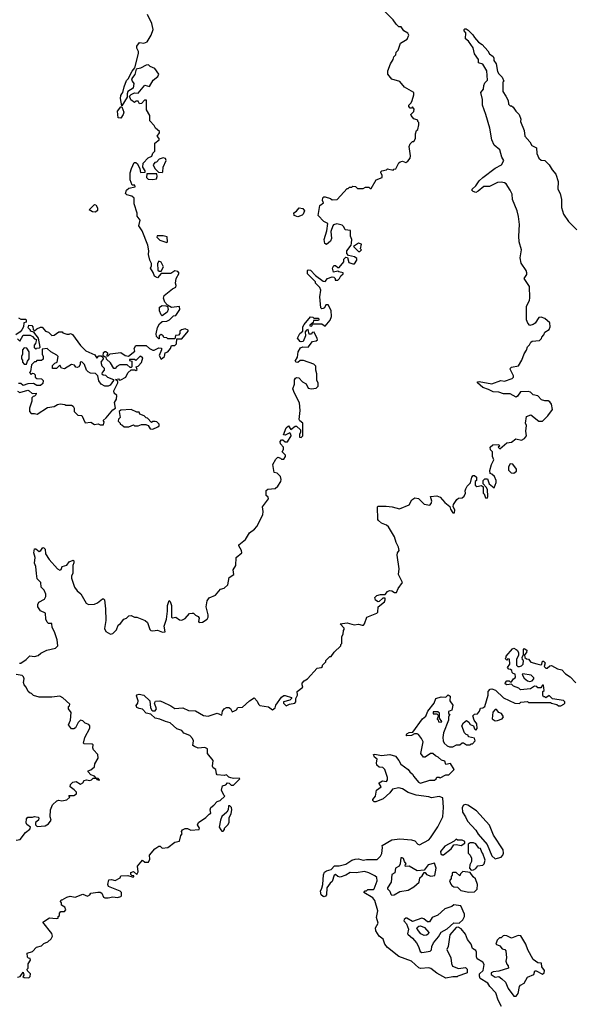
# Model space of a CAD drawing. Extents: x 2380107 to 2585170, y 384273 to 546161.
# Tile 70 of 256: x 2416245 to 2421038, y 469250 to 477831. Entities that reach past the tile are written whole.
import ezdxf

# ---------------------------------------------------------------- set-up
doc = ezdxf.new("R2010")
doc.units = 0

msp = doc.modelspace()

# ---------------------------------------------------------------- linework, layer by layer
at = {"layer": '0CON05XD'}
for points in [[(2419678.3, 477051.7), (2419665, 477070), (2419655, 477060), (2419645, 477060), (2419632.5, 477075), (2419632.5, 477085), (2419653.6, 477106.4), (2419662.3, 477127.7), (2419675.8, 477175), (2419675, 477196.7), (2419593.9, 477243.9), (2419552.7, 477292.7), (2419483.9, 477313.9), (2419450, 477355), (2419450, 477385), (2419473, 477447), (2419497, 477483), (2419503, 477507), (2419520, 477525), (2419523, 477547), (2419540, 477565), (2419560, 477625), (2419617.7, 477662.3), (2419631.2, 477695), (2419623.9, 477713.9), (2419587.5, 477735), (2419565, 477770), (2419545, 477770), (2419520.7, 477790.7), (2419495, 477830), (2419405, 477920)], [(2416225, 474592.5), (2416245, 474582.5), (2416315, 474601.2), (2416327.3, 474597.3), (2416353, 474573), (2416387.5, 474575), (2416385, 474560), (2416375, 474550), (2416361.7, 474548.3), (2416350, 474535), (2416350, 474505), (2416330, 474445), (2416330, 474415), (2416345, 474400), (2416375, 474400), (2416397, 474393), (2416488.3, 474451.7), (2416545, 474460), (2416575, 474477.5), (2416598.3, 474481.7), (2416637, 474477), (2416645, 474470), (2416695, 474470), (2416711.7, 474461.7), (2416720, 474445), (2416720, 474415), (2416750, 474385), (2416785, 474380), (2416815, 474317.5), (2416865, 474322.5), (2416895, 474302.5), (2416927.5, 474307.5), (2416945, 474300), (2416975, 474300), (2416980, 474325), (2416971.7, 474338.3), (2416998.3, 474361.7), (2417055, 474430), (2417080, 474445), (2417070, 474495), (2417087.5, 474525), (2417090, 474555), (2417067.5, 474575), (2417063.3, 474595), (2417100, 474665), (2417098.3, 474678.3), (2417080, 474695), (2417105, 474700), (2417115, 474690), (2417125, 474692.5), (2417170, 474715), (2417186.4, 474753.6), (2417215, 474780), (2417245, 474780), (2417255, 474772.5), (2417268.3, 474781.7), (2417260, 474805), (2417275, 474810), (2417305, 474843.3), (2417316.7, 474885), (2417292.5, 474897.5), (2417255, 474860), (2417245, 474870), (2417201.7, 474868.3), (2417201.7, 474861.7), (2417220, 474855), (2417220, 474805), (2417215, 474800), (2417205, 474800), (2417181.7, 474821.7), (2417117, 474823), (2417090.7, 474809.3), (2417075, 474790), (2417065, 474790), (2417035, 474840), (2417001.7, 474871.7), (2416998.3, 474888.3), (2416981.7, 474891.7), (2416971.7, 474901.7), (2416975, 474930), (2416985, 474940), (2416995, 474940), (2417008.3, 474928.3), (2417010, 474915), (2417000, 474905), (2417005, 474900), (2417015, 474900), (2417032.5, 474917.5), (2417125, 474930), (2417163, 474903), (2417191.7, 474898.3), (2417248.3, 474941.7), (2417242.5, 474965), (2417255, 474990), (2417345, 474992.5), (2417373.8, 474965), (2417405, 474951.2), (2417415, 474950), (2417455, 474972.5), (2417478.3, 474968.3), (2417480, 474955), (2417457.5, 474905), (2417475, 474872.5), (2417506.7, 474895), (2417511.7, 474928.3), (2417535, 474937.5), (2417556.7, 474965), (2417565, 474990), (2417595, 474990), (2417610, 475005), (2417611.7, 475048.3), (2417655, 475050), (2417710, 475115), (2417710, 475125), (2417685, 475137.5), (2417653, 475127), (2417640, 475115), (2417640, 475095), (2417628.3, 475081.7), (2417601.7, 475078.3), (2417595, 475050), (2417535, 475050), (2417527, 475057), (2417500, 475060), (2417492.5, 475075), (2417475, 475086.7), (2417457.5, 475075), (2417460, 475050), (2417455, 475050), (2417435, 475070), (2417433, 475093), (2417443, 475147), (2417460.7, 475179.3), (2417485, 475200), (2417525, 475202.5), (2417550, 475215), (2417585, 475250), (2417605, 475252.5), (2417640, 475305), (2417635, 475330), (2417565, 475322.5), (2417531.7, 475341.7), (2417509.3, 475369.3), (2417496, 475405), (2417503.2, 475426.8), (2417575, 475486.2), (2417605, 475500), (2417607.5, 475515), (2417600, 475535), (2417607.5, 475575), (2417631.7, 475621.7), (2417620, 475635), (2417595, 475642.5), (2417561.7, 475618.3), (2417475, 475620), (2417445, 475580), (2417417, 475597), (2417407, 475627), (2417382.5, 475665), (2417392.5, 475685), (2417393.3, 475705), (2417376.7, 475735), (2417366.2, 475785), (2417369.2, 475815), (2417360, 475865), (2417311.7, 475991.7), (2417283.3, 476035), (2417292.5, 476085), (2417268.3, 476118.3), (2417267.5, 476145), (2417242.5, 476225), (2417242.5, 476275), (2417221.7, 476291.7), (2417177.5, 476305), (2417167, 476317), (2417173.9, 476346.1), (2417195, 476362.5), (2417250, 476375), (2417248.3, 476388.3), (2417225, 476390), (2417206.2, 476435), (2417207.5, 476495), (2417217.5, 476535), (2417240, 476585), (2417255, 476587.5), (2417270, 476575), (2417291.7, 476531.7), (2417295, 476500), (2417338.3, 476501.7), (2417337.5, 476515), (2417317.5, 476545), (2417318.3, 476581.7), (2417363.9, 476626.1), (2417395, 476640), (2417403, 476667), (2417420, 476685), (2417422.5, 476755), (2417460, 476785), (2417460, 476795), (2417442.5, 476815), (2417462.5, 476845), (2417462.5, 476855), (2417427.5, 476885), (2417415, 476910), (2417378.3, 476948.3), (2417376.4, 476996.4), (2417350, 477045), (2417348.3, 477128.3), (2417331.7, 477128.3), (2417305, 477100), (2417288.3, 477098.3), (2417275, 477120), (2417255, 477120), (2417245, 477110), (2417213.6, 477133.6), (2417200, 477165), (2417215, 477180), (2417245, 477192.5), (2417275, 477190), (2417335, 477260), (2417375, 477250), (2417407, 477303), (2417447.5, 477335), (2417456.7, 477355), (2417420, 477405), (2417381.7, 477421.7), (2417365, 477437.5), (2417345, 477433.3), (2417295, 477407.5), (2417260, 477400), (2417245.9, 477354.1), (2417217.5, 477315), (2417222.5, 477295), (2417237.5, 477275), (2417232.5, 477235), (2417187.5, 477205), (2417180, 477185), (2417180, 477155), (2417135, 477080), (2417122, 477145), (2417125, 477170), (2417134, 477186), (2417142.5, 477195), (2417153.3, 477245), (2417175, 477300), (2417190, 477315), (2417225, 477382.5), (2417247.5, 477412.5), (2417280, 477535), (2417280, 477555), (2417263.6, 477583.6), (2417265, 477600), (2417288.3, 477631.7), (2417325, 477627.5), (2417353, 477637), (2417390, 477695), (2417407.5, 477745), (2417396.4, 477796.4), (2417357.5, 477875)], [(2417893.9, 470906.1), (2417907.5, 470915), (2417903.3, 470945), (2417907.5, 470965), (2417935.9, 470984.1), (2417965, 471017.5), (2417990, 471025), (2418030, 471065), (2418021.7, 471071.7), (2418002.5, 471115), (2418010, 471155), (2418038.3, 471161.7), (2418055, 471180), (2418068.3, 471178.3), (2418085, 471160), (2418105, 471160), (2418160, 471215), (2418155, 471220), (2418105, 471217.5), (2418082.5, 471222.5), (2418065, 471230), (2418045, 471250), (2418025, 471242.5), (2417965, 471250), (2417958.3, 471258.3), (2417952.5, 471295), (2417930, 471310), (2417923.3, 471325), (2417930, 471375), (2417880, 471435), (2417880, 471475), (2417875, 471480), (2417855, 471487.5), (2417797, 471483), (2417766.4, 471496.4), (2417752.5, 471505), (2417757.5, 471545), (2417750, 471565), (2417725, 471593.3), (2417673.9, 471613.9), (2417655, 471637.5), (2417611.7, 471651.7), (2417555, 471703.8), (2417515, 471713.8), (2417465, 471736.2), (2417425, 471744), (2417385, 471777.5), (2417345, 471787.5), (2417312.5, 471822.5), (2417285, 471826.7), (2417265, 471837.5), (2417257.5, 471855), (2417272.5, 471875), (2417277.5, 471895), (2417260.7, 471939.3), (2417263.9, 471946.1), (2417285, 471953.3), (2417325, 471943.3), (2417377.5, 471895), (2417383.6, 471833.6), (2417393.6, 471813.6), (2417405, 471807.5), (2417425, 471807.5), (2417436.1, 471823.9), (2417417.5, 471875), (2417427.5, 471892.5), (2417463.6, 471893.6), (2417487, 471887), (2417559.7, 471849.7), (2417595, 471829.2), (2417665, 471833.8), (2417715, 471811.2), (2417776.1, 471806.1), (2417845, 471766.7), (2417885, 471761.2), (2417965, 471786.7), (2418005, 471770), (2418008.8, 471805), (2418025.5, 471824.5), (2418045, 471835.7), (2418065.7, 471835.7), (2418078.8, 471828.8), (2418095, 471800), (2418115, 471807.5), (2418132.5, 471817.5), (2418143, 471837), (2418185, 471840), (2418245, 471893.3), (2418285, 471920), (2418313, 471893), (2418322.5, 471865), (2418335, 471853.3), (2418411.7, 471841.7), (2418445, 471817.5), (2418467.5, 471835), (2418473.9, 471856.1), (2418525, 471927.5), (2418545, 471940), (2418555, 471942.5), (2418610, 471925), (2418610, 471915), (2418595, 471900), (2418540, 471885), (2418540, 471875), (2418565, 471850), (2418593, 471867), (2418640, 471875), (2418647.5, 471885), (2418647.5, 471915), (2418662.5, 471945), (2418660, 471975), (2418710, 472015), (2418702.5, 472035), (2418705, 472050), (2418720.7, 472069.3), (2418750, 472085), (2418835, 472180), (2418870, 472185), (2418880, 472195), (2418880, 472205), (2418910, 472235), (2418910, 472245), (2418945, 472280), (2418955, 472280), (2418981.7, 472318.3), (2419040, 472375), (2419040, 472385), (2419050, 472395), (2419050, 472455), (2419060, 472475), (2419063, 472507), (2419070, 472515), (2419068.3, 472528.3), (2419033.3, 472566.7), (2419095, 472574), (2419155, 472557.5), (2419195, 472563.3), (2419225, 472553.3), (2419237.5, 472555), (2419246.7, 472565), (2419267, 472623), (2419355, 472660), (2419361.7, 472668.3), (2419366.4, 472713.6), (2419421.7, 472758.3), (2419427.5, 472775), (2419425, 472790), (2419405, 472790), (2419375, 472760), (2419365, 472757.5), (2419341.7, 472771.7), (2419337.5, 472795), (2419355, 472812.5), (2419385, 472822.5), (2419425, 472820), (2419445, 472847.5), (2419463.6, 472856.4), (2419485, 472852.5), (2419508.3, 472838.3), (2419525, 472840), (2419540, 472875), (2419577.5, 472925), (2419542.5, 472995), (2419547.5, 473045), (2419530, 473165), (2419532.5, 473185), (2419547.5, 473205), (2419542.5, 473235), (2419522.5, 473275), (2419507.5, 473325), (2419455, 473410), (2419437, 473427), (2419393.9, 473443.9), (2419367.5, 473465), (2419362.5, 473475), (2419360, 473585), (2419365, 473590), (2419435, 473592.5), (2419486.1, 473586.1), (2419551.7, 473568.3), (2419635, 473602.5), (2419657.5, 473645), (2419685, 473662.5), (2419715, 473657.5), (2419765, 473610), (2419815, 473600), (2419827, 473613), (2419832.5, 473635), (2419820, 473675), (2419875, 473680), (2419905, 473670), (2419945, 473622.5), (2419988.3, 473588.3), (2419993.9, 473563.9), (2420015, 473532.5), (2420028.3, 473531.7), (2420032.5, 473555), (2420018.3, 473588.3), (2420020, 473605), (2420050.7, 473649.3), (2420065, 473660), (2420097, 473663), (2420113, 473677), (2420126.4, 473703.6), (2420123.3, 473725), (2420128.3, 473741.7), (2420140, 473765), (2420170, 473795), (2420180, 473845), (2420193, 473857), (2420205, 473857.5), (2420220, 473845), (2420220, 473815), (2420210, 473805), (2420210, 473775), (2420225, 473762.5), (2420265, 473770), (2420278.3, 473758.3), (2420280, 473705), (2420288.3, 473698.3), (2420300, 473665), (2420315, 473660), (2420320, 473675), (2420317.5, 473735), (2420306.4, 473756.4), (2420280, 473785), (2420280, 473815), (2420295, 473830), (2420318.3, 473828.3), (2420332.5, 473785), (2420375, 473750), (2420393, 473797), (2420393.3, 473815), (2420378.3, 473848.3), (2420355, 473870), (2420340, 473875), (2420338.3, 473901.7), (2420352.5, 473955), (2420372.5, 473995), (2420360, 474025), (2420360, 474065), (2420343, 474083), (2420340, 474105), (2420363, 474127), (2420415, 474130), (2420420, 474115), (2420410, 474105), (2420425, 474090), (2420485, 474142.5), (2420525, 474150), (2420563, 474177), (2420613, 474167), (2420639.3, 474180.7), (2420657.5, 474205), (2420650, 474245), (2420657.5, 474295), (2420647.5, 474315), (2420657, 474373), (2420695, 474387.5), (2420765, 474332.5), (2420795, 474332.5), (2420843, 474377), (2420882.5, 474435), (2420875, 474480), (2420859.3, 474499.3), (2420845, 474510), (2420815, 474510), (2420788.3, 474518.3), (2420755, 474552.5), (2420715, 474560), (2420690, 474585), (2420671.7, 474591.7), (2420605, 474586.7), (2420579.3, 474550.7), (2420565, 474542.5), (2420515, 474570), (2420455, 474570), (2420415, 474585.8), (2420365, 474588.6), (2420325, 474609.2), (2420275, 474624), (2420230, 474665), (2420230, 474675), (2420243.6, 474676.4), (2420355, 474656.2), (2420433.6, 474686.4), (2420465, 474681.2), (2420532.5, 474705), (2420542.5, 474715), (2420543.6, 474726.4), (2420514.1, 474784.1), (2420516.7, 474795), (2420526.2, 474803.8), (2420587.5, 474815), (2420616.2, 474865), (2420635, 474920), (2420655, 474950), (2420665, 474980), (2420683, 474997), (2420695, 475020), (2420705, 475030), (2420770, 475035), (2420788.3, 475051.7), (2420790, 475065), (2420807.5, 475085), (2420815, 475107.5), (2420855, 475130), (2420862.5, 475155), (2420858.3, 475188.3), (2420815, 475227.5), (2420785, 475237.5), (2420763.6, 475236.4), (2420732.5, 475185), (2420715, 475173.3), (2420685, 475166.7), (2420666.7, 475185), (2420657.5, 475215), (2420656, 475335), (2420683.3, 475385), (2420686.4, 475406.4), (2420682.5, 475505), (2420637.5, 475575), (2420659.5, 475610.5), (2420660, 475625), (2420654, 475645), (2420610.2, 475710.2), (2420600, 475755), (2420611.9, 475825), (2420593.7, 475893.7), (2420589.5, 475945), (2420595.6, 476045), (2420586.4, 476116.4), (2420574.3, 476165), (2420533.7, 476263.7), (2420530.3, 476310.3), (2420515.6, 476345), (2420480.3, 476400.3), (2420465, 476410), (2420435, 476415.8), (2420405, 476412), (2420335, 476378), (2420285, 476376.2), (2420236.7, 476335), (2420215, 476326), (2420192.3, 476332.3), (2420180, 476345), (2420182.5, 476355), (2420215, 476383.3), (2420244.4, 476425.6), (2420276.2, 476455), (2420385, 476535.8), (2420440, 476565), (2420460, 476605), (2420442.9, 476632.9), (2420425, 476696.7), (2420375, 476738), (2420353.6, 476785), (2420338.1, 476885), (2420302.9, 477005), (2420272, 477085), (2420274, 477135), (2420260, 477195), (2420282.5, 477225), (2420283.9, 477256.1), (2420295, 477280), (2420316.7, 477305), (2420311.2, 477385), (2420275, 477442.5), (2420240, 477455), (2420237.5, 477485), (2420205, 477532.5), (2420192, 477585), (2420150.8, 477645), (2420124.4, 477664.4), (2420127.5, 477715), (2420113.3, 477735), (2420113.3, 477745), (2420118.3, 477751.7), (2420131.7, 477751.7), (2420149.3, 477739.3), (2420189.3, 477699.3), (2420202.5, 477675), (2420237.5, 477635), (2420270, 477615), (2420319.3, 477559.3), (2420333.6, 477533.6), (2420365, 477510), (2420372.5, 477495), (2420372.5, 477475), (2420392.5, 477445), (2420405, 477380), (2420415, 477360), (2420445, 477330), (2420460, 477295), (2420450, 477285), (2420450, 477205), (2420477.5, 477165), (2420497, 477127), (2420500, 477095), (2420515, 477080), (2420525, 477080), (2420539.3, 477069.3), (2420563.6, 477033.6), (2420593.3, 477005), (2420606.2, 476965), (2420603.3, 476945), (2420636.4, 476866.4), (2420643.3, 476815), (2420686.1, 476766.1), (2420702.5, 476735), (2420742.5, 476715), (2420746.7, 476665), (2420762.5, 476625), (2420785, 476607.5), (2420815, 476603.3), (2420855, 476566.7), (2420881.2, 476521.2), (2420911.2, 476485), (2420930.7, 476420.7), (2420928.8, 476355), (2420949.2, 476315), (2420961.4, 476265), (2420960.8, 476195), (2420978, 476135), (2421020.7, 476070.7), (2421095, 476000)], [(2416244.1, 472224.1), (2416255, 472223.8), (2416302.5, 472255), (2416333, 472287), (2416375, 472281.2), (2416405, 472290), (2416429.3, 472310.7), (2416480, 472335), (2416557, 472353), (2416577.5, 472375), (2416570, 472425), (2416547.5, 472495), (2416526.7, 472535), (2416525, 472570), (2416495, 472570), (2416485, 472580), (2416472.5, 472605), (2416468.3, 472658.3), (2416425, 472680), (2416402, 472715), (2416402, 472735), (2416411.2, 472755), (2416460.7, 472779.3), (2416471.2, 472805), (2416471.2, 472825), (2416458.3, 472858.3), (2416432.5, 472885), (2416430, 472925), (2416398.3, 472958.3), (2416390, 473005), (2416386.4, 473066.4), (2416373.3, 473095), (2416380, 473145), (2416367.5, 473185), (2416375, 473220), (2416385, 473220), (2416415, 473197.5), (2416430, 473205), (2416445, 473230), (2416455, 473227.5), (2416466.2, 473215), (2416470, 473175), (2416501.2, 473125), (2416574.3, 473044.3), (2416595, 473033.3), (2416605, 473040), (2416615, 473066.7), (2416653.8, 473076.2), (2416675, 473106.7), (2416711.7, 473121.7), (2416717.5, 473115), (2416717, 473097), (2416707, 473073), (2416706.7, 473005), (2416696.7, 472985), (2416696.7, 472965), (2416722.5, 472885), (2416744.1, 472854.1), (2416777.5, 472827.5), (2416823.3, 472745), (2416845, 472733.3), (2416895, 472736.7), (2416922, 472748), (2416965, 472783.3), (2416975, 472783.3), (2416983.9, 472773.9), (2416992.5, 472695), (2416993.3, 472595), (2416983.3, 472525), (2416995, 472497.5), (2417035, 472476.7), (2417055, 472482.5), (2417086.1, 472513.9), (2417103.3, 472555), (2417121.7, 472568.3), (2417150, 472605), (2417173.6, 472616.4), (2417195, 472636.7), (2417215, 472637.5), (2417243, 472623), (2417265, 472622.5), (2417337.5, 472595), (2417355.9, 472575.9), (2417376.4, 472516.4), (2417385, 472507.5), (2417405, 472503.3), (2417445, 472511.2), (2417487, 472493), (2417510, 472495), (2417502.5, 472545), (2417522.5, 472605), (2417532, 472675), (2417530, 472725), (2417545, 472770), (2417555, 472760), (2417566.7, 472725), (2417567.5, 472625), (2417575, 472617.5), (2417605, 472622.5), (2417635, 472600), (2417655, 472597.5), (2417685, 472613.3), (2417724.2, 472655.8), (2417745, 472660), (2417758, 472658), (2417775, 472640), (2417799.3, 472629.3), (2417807.5, 472615), (2417800, 472585), (2417808.3, 472578.3), (2417835, 472578.8), (2417876.7, 472605), (2417886.1, 472623.9), (2417886.2, 472645), (2417866.7, 472715), (2417876.7, 472765), (2417895, 472792.5), (2417950, 472815), (2417991.7, 472868.3), (2418025, 472876.7), (2418056.7, 472905), (2418069.3, 472970.7), (2418107.5, 472995), (2418102.5, 473035), (2418127.5, 473075), (2418130, 473145), (2418177.5, 473185), (2418176.7, 473205), (2418152.5, 473245), (2418152.5, 473255), (2418209.3, 473300.7), (2418245, 473360), (2418289.3, 473390.7), (2418310, 473415), (2418360, 473515), (2418363.3, 473545), (2418357.5, 473585), (2418410, 473655), (2418408.3, 473668.3), (2418390, 473685), (2418391.7, 473728.3), (2418405, 473740), (2418470, 473745), (2418492.5, 473765), (2418516.7, 473805), (2418520, 473825), (2418515, 473850), (2418485, 473880), (2418460, 473885), (2418447.5, 473955), (2418475, 474000), (2418493, 474017), (2418515, 474010), (2418525, 474000), (2418545, 474000), (2418560, 474025), (2418560, 474035), (2418530, 474065), (2418542.5, 474085), (2418542.5, 474105), (2418513.9, 474133.9), (2418512.5, 474155), (2418525, 474170), (2418535, 474170), (2418555, 474152.5), (2418577, 474153), (2418607.5, 474205), (2418605, 474220), (2418595, 474230), (2418555, 474210), (2418542.5, 474212.5), (2418565, 474272.5), (2418585, 474290), (2418605, 474260), (2418641.7, 474288.3), (2418655, 474287.5), (2418690, 474255), (2418690, 474235), (2418680, 474215), (2418681.7, 474191.7), (2418695, 474190), (2418710, 474205), (2418710, 474315), (2418683.6, 474333.6), (2418677, 474347), (2418687.5, 474425), (2418681.7, 474491.7), (2418637.5, 474575), (2418623.3, 474615), (2418637.5, 474655), (2418638.3, 474691.7), (2418645, 474707.5), (2418655, 474712.5), (2418675, 474710), (2418707.5, 474675), (2418737.7, 474657.7), (2418755, 474620), (2418785, 474612.5), (2418825, 474620), (2418841.7, 474638.3), (2418842.5, 474665), (2418832.5, 474685), (2418832.5, 474745), (2418823, 474777), (2418821.7, 474811.7), (2418805, 474830), (2418715, 474860), (2418685, 474860), (2418665, 474843.3), (2418650, 474845), (2418643.3, 474855), (2418661.7, 474888.3), (2418667.5, 474935), (2418690, 474970), (2418709.3, 474980.7), (2418755, 474977.5), (2418793.9, 475026.1), (2418826.7, 475033.3), (2418838.3, 475041.7), (2418833, 475053), (2418808.3, 475108.3), (2418790, 475105), (2418785, 475090), (2418765, 475090), (2418755, 475130), (2418740, 475125), (2418728.3, 475111.7), (2418732.5, 475075), (2418713, 475027), (2418695, 475022.5), (2418685, 475027.5), (2418663.3, 475055), (2418683.6, 475096.4), (2418710, 475115), (2418710, 475155), (2418720, 475175), (2418775, 475240), (2418797, 475237), (2418805, 475230), (2418845, 475230), (2418850, 475215), (2418845, 475210), (2418801.7, 475208.3), (2418798.3, 475191.7), (2418771.7, 475168.3), (2418771.7, 475161.7), (2418785, 475160), (2418790, 475165), (2418790, 475180), (2418875, 475180), (2418905, 475160), (2418947, 475213), (2418960, 475245), (2418957, 475297), (2418930, 475345), (2418910, 475345), (2418899.3, 475320.7), (2418885, 475312.5), (2418875, 475310), (2418865, 475320), (2418856.2, 475415), (2418867.5, 475475), (2418858.3, 475498.3), (2418820, 475535), (2418820, 475545), (2418750, 475615), (2418750, 475645), (2418755, 475650), (2418775, 475647.5), (2418820.7, 475600.7), (2418885, 475552.5), (2418905, 475550), (2418923.9, 475576.1), (2418965, 475590), (2418978.3, 475588.3), (2418990, 475575), (2418991.7, 475561.7), (2419015, 475560), (2419030, 475575), (2419040.7, 475599.3), (2419060, 475615), (2419060, 475625), (2419023, 475633), (2419015, 475640), (2418975, 475630), (2418966.7, 475665), (2418980.7, 475689.3), (2418995, 475690), (2419015, 475670), (2419025, 475670), (2419065, 475720), (2419066.7, 475745), (2419085, 475760), (2419097.5, 475757.5), (2419110, 475715), (2419145, 475702.5), (2419158.3, 475701.7), (2419180, 475735), (2419178.3, 475748.3), (2419160, 475765), (2419105.7, 475775.7), (2419092.7, 475792.7), (2419093.3, 475815), (2419130, 475865), (2419133, 475883), (2419136, 475915), (2419123.8, 475945), (2419123.3, 475993.3), (2419079.3, 475999.3), (2419066.1, 476026.1), (2419050.7, 476040.7), (2419005, 476052.5), (2418976.7, 476043.3), (2418970, 476035), (2418953.3, 475985), (2418958, 475925), (2418950.5, 475899.5), (2418915, 475872.5), (2418901.7, 475881.7), (2418896.2, 475915), (2418918.3, 475991.7), (2418927.5, 476055), (2418891.7, 476071.7), (2418842.5, 476125), (2418858.3, 476211.7), (2418890, 476235), (2418880, 476255), (2418882.5, 476277.5), (2418893, 476287), (2418903, 476287), (2418951.7, 476271.7), (2418965, 476260), (2419007, 476263), (2419095, 476360), (2419105, 476360), (2419115, 476370), (2419135, 476370), (2419145, 476380), (2419168.3, 476378.3), (2419185, 476360), (2419235, 476360), (2419255, 476370), (2419285, 476370), (2419295, 476360), (2419305, 476360), (2419347.5, 476435), (2419400, 476455), (2419400, 476475), (2419387.5, 476495), (2419387.5, 476505), (2419397.5, 476515), (2419437, 476523), (2419445, 476530), (2419495, 476520), (2419501.7, 476528.3), (2419518.3, 476531.7), (2419545.8, 476584.2), (2419557.3, 476592.7), (2419577.7, 476597.7), (2419605, 476587.5), (2419623, 476597), (2419642.5, 476625), (2419646.2, 476645), (2419633.8, 476726.2), (2419645, 476750), (2419665, 476770), (2419675, 476770), (2419690, 476795), (2419690, 476835), (2419700, 476865), (2419710, 476875), (2419720, 476915), (2419720, 476935), (2419710, 476945), (2419710, 476955), (2419675, 476967.5), (2419652.5, 476995), (2419650, 477005), (2419675, 477030), (2419678.3, 477051.7)], [(2417125, 476972.5), (2417103.3, 476975), (2417097.5, 477035), (2417125, 477070), (2417135, 477070), (2417152.5, 477025), (2417146.1, 477003.9), (2417125, 476972.5)], [(2417485, 476500), (2417490, 476505), (2417493.6, 476546.4), (2417520, 476605), (2417515, 476620), (2417495, 476627.5), (2417460, 476615), (2417435, 476590), (2417420, 476585), (2417407.5, 476565), (2417422.5, 476535), (2417451.7, 476501.7), (2417485, 476500)], [(2417405, 476437.5), (2417435, 476442.5), (2417442.5, 476465), (2417438.3, 476488.3), (2417351.7, 476488.3), (2417350, 476455), (2417361.7, 476441.7), (2417405, 476437.5)], [(2416905, 476152.5), (2416880, 476155), (2416850, 476175), (2416895, 476220), (2416908.3, 476218.3), (2416921.7, 476191.7), (2416921.7, 476168.3), (2416905, 476152.5)], [(2418665, 476113.8), (2418634.2, 476124.2), (2418631.2, 476148.8), (2418655, 476162.5), (2418678.3, 476191.7), (2418710, 476185), (2418722.5, 476165), (2418712.5, 476135), (2418703.6, 476126.4), (2418665, 476113.8)], [(2417525, 475890), (2417530, 475895), (2417528.3, 475938.3), (2417495, 475947.5), (2417441.7, 475948.3), (2417440, 475935), (2417465, 475910), (2417525, 475890)], [(2419205, 475810), (2419220, 475825), (2419210, 475835), (2419220, 475875), (2419195, 475882.5), (2419150, 475855), (2419195, 475810), (2419205, 475810)], [(2417458.3, 475638.3), (2417475, 475640), (2417496.4, 475676.4), (2417476.4, 475716.4), (2417455, 475727.5), (2417443.3, 475705), (2417448.3, 475648.3), (2417458.3, 475638.3)], [(2417485, 475250), (2417475, 475260), (2417462.5, 475292.5), (2417463.1, 475325), (2417485, 475340), (2417517.5, 475337.5), (2417530, 475330), (2417537.5, 475305), (2417527.5, 475282.5), (2417485, 475250)], [(2416235, 475232.5), (2416255, 475220), (2416295, 475220), (2416300, 475215), (2416300, 475195), (2416281.7, 475188.3), (2416277, 475153), (2416262.5, 475127.5), (2416250, 475110), (2416210, 475085)], [(2416225, 475050), (2416245, 475030), (2416275, 475080), (2416335, 475080), (2416355, 475070), (2416375, 475050), (2416390, 475045), (2416381.7, 475008.3), (2416370, 474995), (2416370, 474975), (2416385, 474960), (2416392.5, 474967.5), (2416418.3, 474971.7), (2416421.7, 474978.3), (2416407.5, 475055), (2416368.3, 475108.3), (2416340, 475115), (2416340, 475125), (2416320, 475145), (2416325, 475170), (2416350, 475165), (2416360, 475155), (2416361.7, 475131.7), (2416375, 475120), (2416393, 475137), (2416425, 475152.5), (2416441.7, 475151.7), (2416470, 475115), (2416495, 475107.5), (2416525, 475077.5), (2416545, 475080), (2416585, 475110), (2416615, 475110), (2416621.7, 475101.7), (2416655, 475090), (2416675, 475090), (2416687, 475097), (2416705, 475087.5), (2416775, 474990), (2416820, 474945), (2416898.8, 474908.8), (2416915, 474880), (2416935, 474900), (2416955, 474900), (2416968.3, 474888.3), (2416970, 474875), (2416950, 474845), (2416960, 474815), (2416980, 474795), (2416980, 474775), (2416963, 474757), (2416960, 474745), (2416970, 474735), (2416991.7, 474731.7), (2417010, 474715), (2417060, 474695), (2417060, 474685), (2417033, 474647), (2417015, 474637.5), (2416985, 474637.5), (2416953.6, 474653.6), (2416933.6, 474683.6), (2416926.4, 474726.4), (2416905, 474747.5), (2416861.7, 474751.7), (2416840.5, 474760.5), (2416826.4, 474776.4), (2416810, 474825), (2416785, 474850), (2416770, 474845), (2416770, 474825), (2416760, 474805), (2416745, 474800), (2416733.6, 474803.6), (2416720.7, 474820.7), (2416695, 474826.7), (2416635, 474786.7), (2416610, 474795), (2416595, 474820), (2416565, 474790), (2416531.7, 474791.7), (2416531.7, 474818.3), (2416551.7, 474838.3), (2416570, 474845), (2416580, 474895), (2416568.3, 474908.3), (2416517, 474937), (2416485, 474966.7), (2416441.7, 474958.3), (2416440, 474915), (2416450, 474895), (2416448.3, 474871.7), (2416435, 474860), (2416395, 474860), (2416385, 474850), (2416375, 474850), (2416348.3, 474821.7), (2416340, 474765), (2416330, 474755), (2416345, 474740), (2416355, 474750), (2416368.3, 474748.3), (2416380, 474735), (2416380, 474715), (2416393, 474703), (2416435, 474700), (2416450, 474685), (2416445, 474660), (2416425, 474642.5), (2416393, 474643), (2416365, 474660), (2416315, 474657.5), (2416275, 474643.3), (2416255, 474660), (2416235, 474660)], [(2416305, 474830), (2416312.5, 474855), (2416327.5, 474875), (2416327.5, 474935), (2416308.3, 474968.3), (2416285, 474970), (2416270, 474955), (2416270, 474915), (2416260, 474895), (2416260, 474875), (2416270, 474865), (2416270, 474845), (2416285, 474830), (2416305, 474830)], [(2417405, 474262.5), (2417448.3, 474281.7), (2417458.3, 474291.7), (2417460, 474305), (2417440, 474325), (2417425, 474330), (2417405, 474330), (2417391.7, 474321.7), (2417358.3, 474358.3), (2417345, 474360), (2417327, 474377), (2417291.7, 474391.7), (2417285, 474410), (2417265, 474410), (2417215, 474432.5), (2417125, 474427.5), (2417110, 474415), (2417120, 474365), (2417105, 474350), (2417103, 474333), (2417120, 474315), (2417120, 474305), (2417135, 474300), (2417153, 474283), (2417195, 474282.5), (2417235, 474300), (2417245, 474292.5), (2417275, 474290), (2417305, 474302.5), (2417343, 474303), (2417363, 474293), (2417380, 474265), (2417405, 474262.5)], [(2420545, 473880), (2420570, 473895), (2420570, 473915), (2420538.3, 473958.3), (2420515, 473960), (2420500, 473935), (2420500, 473905), (2420521.7, 473881.7), (2420545, 473880)], [(2420255, 471830), (2420275, 471832.5), (2420292.5, 471845), (2420322.5, 471945), (2420322.5, 471975), (2420340, 471995), (2420355, 472000), (2420386.4, 471986.4), (2420455, 471920), (2420555, 471873.3), (2420595, 471870), (2420608.3, 471881.7), (2420665, 471890), (2420675, 471880), (2420865, 471880), (2420873, 471873), (2420921.7, 471861.7), (2420935, 471850), (2420955, 471850), (2420980, 471865), (2420990, 471875), (2420990, 471885), (2420977, 471897), (2420883, 471913), (2420855, 471940), (2420825, 471920), (2420815, 471930), (2420805, 471930), (2420800, 471945), (2420800, 471975), (2420810, 471985), (2420805, 472030), (2420795, 472030), (2420781.7, 472008.3), (2420755, 472007.5), (2420745, 472020), (2420725, 472022.5), (2420691.7, 471998.3), (2420605, 471990), (2420590, 472005), (2420543, 472023), (2420525, 472040), (2420485, 472033.3), (2420471.7, 472041.7), (2420472.5, 472055), (2420485, 472067.5), (2420505, 472070), (2420515, 472060), (2420525, 472060), (2420543.6, 472086.4), (2420557.5, 472095), (2420560, 472105), (2420558.3, 472128.3), (2420541.7, 472131.7), (2420531.7, 472141.7), (2420528.3, 472158.3), (2420518.3, 472168.3), (2420501.7, 472171.7), (2420490, 472185), (2420510, 472215), (2420508.3, 472258.3), (2420495, 472260), (2420485, 472250), (2420470, 472265), (2420478.3, 472271.7), (2420480, 472285), (2420535, 472347.5), (2420545, 472352.5), (2420565, 472343.3), (2420576, 472336), (2420587.5, 472315), (2420587, 472293), (2420570, 472255), (2420570, 472205), (2420580, 472195), (2420595, 472192.5), (2420611.7, 472198.3), (2420627, 472213), (2420630, 472245), (2420623, 472253), (2420620, 472275), (2420630, 472295), (2420630, 472345), (2420635, 472350), (2420660, 472335), (2420657.5, 472315), (2420640, 472295), (2420641.7, 472271.7), (2420655, 472260), (2420675, 472257.5), (2420695, 472232.5), (2420746.7, 472216.7), (2420781.7, 472208.3), (2420790, 472215), (2420795, 472240), (2420805, 472240), (2420817.5, 472225), (2420810, 472195), (2420825, 472180), (2420835, 472180), (2420859.3, 472200.7), (2420875, 472203.3), (2420925, 472172.5), (2420963.6, 472163.6), (2420995, 472130), (2421037.5, 472105), (2421085, 472052.5)], [(2420685, 472063.3), (2420705, 472070), (2420720, 472085), (2420720, 472095), (2420697, 472117), (2420625, 472130), (2420620, 472125), (2420635, 472092.5), (2420665, 472067.5), (2420685, 472063.3)], [(2416215, 470680), (2416250, 470685), (2416295, 470747.5), (2416332.5, 470775), (2416337.5, 470795), (2416308.3, 470818.3), (2416301.7, 470831.7), (2416303.6, 470866.4), (2416315, 470880), (2416355, 470880), (2416375, 470886.7), (2416405, 470880), (2416410, 470875), (2416407.5, 470855), (2416382.5, 470835), (2416383, 470813), (2416398.3, 470798.3), (2416466, 470804), (2416495, 470822.5), (2416517.5, 470855), (2416510, 470885), (2416512.5, 470945), (2416531.7, 470988.3), (2416568.3, 471021.7), (2416585, 471027.5), (2416613, 471023), (2416655, 471032.5), (2416680, 471055), (2416671.7, 471068.3), (2416715, 471070), (2416740, 471085), (2416738.3, 471098.3), (2416719.3, 471119.3), (2416683.3, 471145), (2416687.5, 471165), (2416707.5, 471185), (2416735, 471192.5), (2416775, 471167.5), (2416795, 471180), (2416805, 471200), (2416825, 471207.5), (2416855, 471200), (2416870, 471205), (2416885, 471220), (2416910, 471220), (2416915, 471210), (2416930, 471210), (2416935, 471200), (2416940, 471205), (2416927, 471217), (2416910, 471220), (2416895, 471237.5), (2416865, 471250), (2416840, 471275), (2416840, 471285), (2416865, 471292.5), (2416895, 471320), (2416900, 471345), (2416927.5, 471395), (2416926.1, 471426.1), (2416888.3, 471468.3), (2416882.5, 471485), (2416885, 471510), (2416875, 471517.5), (2416805, 471520), (2416800, 471525), (2416812, 471575), (2416855.7, 471655), (2416855.9, 471675.9), (2416847.5, 471687.5), (2416815, 471700), (2416795, 471721.2), (2416775, 471726.2), (2416753.4, 471706.6), (2416729.3, 471660.7), (2416715, 471650), (2416695, 471650), (2416670, 471685), (2416687.5, 471727.5), (2416693, 471793), (2416670, 471825), (2416670, 471845), (2416678.3, 471851.7), (2416680, 471865), (2416620.3, 471920.3), (2416594.2, 471934.2), (2416525, 471926.2), (2416415, 471926.7), (2416365, 471940), (2416348.3, 471958.3), (2416335, 471960), (2416320, 471975), (2416302.5, 472015), (2416282.5, 472035), (2416277.5, 472055), (2416282.5, 472085), (2416277.5, 472105), (2416267.5, 472115), (2416215, 472123.3)], [(2420439.5, 469229.5), (2420408.8, 469285), (2420388.8, 469348.8), (2420337.5, 469405), (2420320, 469435), (2420253.8, 469475), (2420246.2, 469495), (2420247.5, 469515), (2420280, 469545), (2420287, 469597), (2420275, 469617.5), (2420226.7, 469645), (2420220, 469665), (2420222.5, 469705), (2420215, 469720), (2420187.5, 469735), (2420173.3, 469775), (2420143.3, 469815), (2420125, 469860), (2420086.4, 469906.4), (2420061.7, 469921.7), (2420045, 469920), (2419988.8, 469855), (2419973.3, 469755), (2419963.6, 469726.4), (2419997.5, 469655), (2420002.5, 469605), (2420013.6, 469583.6), (2420065, 469562.5), (2420125, 469570), (2420140, 469555), (2420140, 469525), (2420135, 469520), (2420060, 469495), (2420051.7, 469488.3), (2420015, 469490), (2419955, 469477.5), (2419875, 469522.5), (2419825, 469563.3), (2419805, 469568.8), (2419735, 469563.3), (2419718.3, 469568.3), (2419655.8, 469625.8), (2419546.4, 469666.4), (2419445.7, 469745.7), (2419423.8, 469775), (2419408, 469818), (2419374.3, 469844.3), (2419345, 469890), (2419342, 469915), (2419363.9, 469956.1), (2419350, 470005), (2419361.2, 470065), (2419336.7, 470155), (2419318.3, 470178.3), (2419240, 470225), (2419251.7, 470238.3), (2419265, 470240), (2419275, 470250), (2419325, 470250), (2419330, 470255), (2419356.7, 470325), (2419353.3, 470355), (2419335, 470370), (2419285, 470396.7), (2419245, 470406), (2419175, 470396.2), (2419120.7, 470399.3), (2419083.9, 470376.1), (2419035, 470357.5), (2419015, 470362.5), (2418995, 470380), (2418982.5, 470375), (2418965, 470320), (2418946.7, 470305), (2418917.5, 470265), (2418916.2, 470205), (2418906.4, 470193.6), (2418895, 470186.7), (2418885, 470188.8), (2418868, 470205), (2418864.3, 470235.7), (2418875, 470262.5), (2418884, 470295), (2418890.7, 470379.3), (2418899.3, 470400.7), (2418916.1, 470413.9), (2418956.1, 470423.9), (2418985, 470458), (2419026.4, 470456.4), (2419085, 470471.2), (2419135, 470506.2), (2419165, 470515.8), (2419195, 470517.1), (2419235, 470506.2), (2419265, 470512), (2419357.5, 470512.5), (2419385, 470540), (2419395.7, 470564.3), (2419403.3, 470615), (2419400, 470635), (2419485, 470684), (2419555, 470693.1), (2419655, 470683.3), (2419683.6, 470673.6), (2419710, 470645), (2419725, 470640), (2419805, 470683.3), (2419820.5, 470699.5), (2419883.6, 470796.4), (2419927.5, 470885), (2419933.3, 470965), (2419928.3, 471048.3), (2419895, 471060), (2419828.3, 471048.3), (2419805, 471057.5), (2419695, 471071.9), (2419625, 471095.8), (2419577.3, 471127.3), (2419545, 471136), (2419490, 471125), (2419465.9, 471094.1), (2419408.3, 471041.7), (2419345, 471013.3), (2419330, 471015), (2419320, 471025), (2419320, 471035), (2419342.5, 471065), (2419351.2, 471115), (2419390, 471145), (2419372.5, 471175), (2419375, 471180), (2419403.6, 471196.4), (2419437, 471193), (2419447.5, 471205), (2419446.4, 471226.4), (2419422.5, 471295), (2419405, 471312.5), (2419375, 471317.5), (2419353.9, 471333.9), (2419350, 471355), (2419356.7, 471385), (2419334, 471404), (2419323.3, 471426.7), (2419335, 471430), (2419395, 471419.2), (2419465.8, 471425.8), (2419515, 471412.5), (2419545.7, 471375.7), (2419563.3, 471343.3), (2419626.2, 471295), (2419640, 471275), (2419665, 471256.7), (2419675, 471233.8), (2419715, 471186.7), (2419735, 471178), (2419815, 471202.5), (2419855, 471202.5), (2419870, 471215), (2419875, 471230), (2419895, 471230), (2419905, 471223.3), (2419955, 471250), (2419981.7, 471248.3), (2420027.5, 471295), (2419995, 471347.5), (2419955, 471340), (2419945, 471370), (2419916.4, 471376.4), (2419887.5, 471405), (2419863.9, 471413.9), (2419840, 471435), (2419820, 471435), (2419775, 471402.5), (2419760, 471405), (2419737.5, 471435), (2419756.1, 471536.1), (2419742.5, 471565), (2419715, 471600), (2419705, 471607.5), (2419682.5, 471607.5), (2419655, 471592.5), (2419615, 471590), (2419610, 471595), (2419615, 471607.5), (2419635, 471617.5), (2419668.3, 471621.7), (2419752.1, 471737.9), (2419778.8, 471761.2), (2419796.7, 471805), (2419853.8, 471875), (2419866.7, 471915), (2419915, 471928.8), (2419955, 471927.5), (2419975, 471946.2), (2419992.5, 471935), (2419990, 471895), (2420016.4, 471856.4), (2420006.7, 471813.3), (2419978.3, 471801.7), (2419977.5, 471785), (2419990, 471775), (2419977.5, 471755), (2419977.5, 471725), (2419932.5, 471615), (2419926.7, 471575), (2419930, 471545), (2419940, 471525), (2419965, 471501.2), (2419985, 471493.8), (2420015, 471492.5), (2420048.3, 471511.7), (2420075, 471510), (2420095, 471530), (2420108.3, 471528.3), (2420135, 471510), (2420165, 471510), (2420175, 471520), (2420185, 471520), (2420210, 471545), (2420205, 471570), (2420151.7, 471581.7), (2420150, 471595), (2420131.7, 471601.7), (2420117, 471617), (2420093.9, 471676.1), (2420107, 471703), (2420135, 471722.5), (2420155, 471707.5), (2420167, 471687), (2420196, 471676), (2420205, 471650), (2420215, 471640), (2420226.2, 471653.8), (2420223.3, 471695), (2420202, 471725), (2420190, 471765), (2420202.3, 471777.7), (2420229.3, 471780.7), (2420247.5, 471805), (2420255, 471830)], [(2419915, 471710), (2419920, 471715), (2419900, 471745), (2419898.3, 471788.3), (2419885, 471800), (2419845, 471800), (2419845, 471782.5), (2419875, 471780), (2419888.3, 471768.3), (2419890, 471755), (2419881.7, 471748.3), (2419880, 471735), (2419888.3, 471728.3), (2419891.7, 471711.7), (2419915, 471710)], [(2420385, 471720), (2420405, 471722.5), (2420445, 471737.5), (2420457.5, 471755), (2420440, 471785), (2420415, 471792.5), (2420395, 471820), (2420385, 471820), (2420363, 471797), (2420358.3, 471738.3), (2420385, 471720)], [(2418015, 470760), (2418027, 470773), (2418027.5, 470785), (2418057.5, 470815), (2418067.5, 470835), (2418067.5, 470875), (2418087, 470913), (2418092.5, 470945), (2418087.5, 470965), (2418075, 470980), (2418061.7, 470978.3), (2418060, 470945), (2418046.7, 470923.3), (2418003.6, 470886.4), (2417992.5, 470855), (2417982.5, 470795), (2417995, 470770), (2418005, 470760), (2418015, 470760)], [(2420385, 470517.5), (2420405, 470523.3), (2420435, 470533.3), (2420450.7, 470549.3), (2420456.4, 470566.4), (2420453.3, 470595), (2420370, 470725), (2420335, 470812.5), (2420222.5, 470935), (2420145, 470986.2), (2420125, 470991.2), (2420107.5, 470985), (2420096.7, 470965), (2420100, 470925), (2420126.7, 470885), (2420143.3, 470845), (2420215, 470767.5), (2420235, 470732.5), (2420313, 470643), (2420353.6, 470543.6), (2420385, 470517.5)], [(2416225, 469487.5), (2416247.5, 469492.5), (2416275, 469530), (2416280, 469505), (2416271.7, 469491.7), (2416285, 469482.5), (2416325, 469480), (2416337, 469493), (2416337.5, 469515), (2416311.7, 469541.7), (2416310, 469555), (2416317.5, 469565), (2416318.3, 469601.7), (2416340, 469635), (2416335, 469650), (2416321.7, 469651.7), (2416311.7, 469661.7), (2416310, 469695), (2416355, 469710), (2416391.7, 469748.3), (2416435, 469760), (2416455, 469780), (2416490, 469795), (2416519.3, 469820.7), (2416530, 469845), (2416525.9, 469865.9), (2416447.5, 469965), (2416505, 470002.5), (2416561.7, 469998.3), (2416578.3, 470001.7), (2416580, 470015), (2416590, 470025), (2416590, 470045), (2416601.7, 470058.3), (2416635, 470060), (2416647, 470073), (2416636.4, 470096.4), (2416610, 470115), (2416610, 470135), (2416600, 470145), (2416605, 470160), (2416615, 470160), (2416655, 470182.5), (2416685, 470192.5), (2416726.4, 470183.6), (2416795, 470210), (2416835, 470192.5), (2416856.4, 470203.6), (2416865, 470217.5), (2416925, 470227.5), (2416945, 470227.5), (2416959.3, 470219.3), (2416973.3, 470185), (2416987, 470177), (2417015, 470176.7), (2417055, 470187.5), (2417095, 470180), (2417125, 470190), (2417130, 470195), (2417130, 470225), (2417120, 470235), (2417016.4, 470276.4), (2417012.5, 470295), (2417020, 470335), (2417045, 470337.5), (2417075, 470330), (2417118.3, 470351.7), (2417125, 470370), (2417185, 470372.5), (2417225, 470360), (2417238.3, 470361.7), (2417238.3, 470368.3), (2417221.7, 470371.7), (2417211.7, 470381.7), (2417211.7, 470398.3), (2417235, 470407.5), (2417265, 470380), (2417276.7, 470405), (2417270, 470455), (2417313, 470507), (2417335, 470490), (2417365, 470490), (2417377.5, 470515), (2417375, 470550), (2417420, 470605), (2417455, 470627.5), (2417467, 470627), (2417485, 470610), (2417535, 470616.7), (2417595, 470663.3), (2417635, 470672.5), (2417648.3, 470721.7), (2417660, 470735), (2417652.5, 470755), (2417660.7, 470769.3), (2417685, 470782.5), (2417705, 470782.5), (2417735, 470766.7), (2417807, 470773), (2417810, 470785), (2417792.5, 470815), (2417802.5, 470835), (2417865, 470877.5), (2417893.9, 470906.1)], [(2419923, 470553), (2419935, 470553.3), (2420000, 470605), (2420025, 470640), (2420045, 470642.5), (2420087, 470633), (2420120, 470655), (2420118.3, 470668.3), (2420095, 470680), (2420055, 470680), (2420045, 470690), (2420027, 470673), (2419945, 470627.5), (2419908.3, 470581.7), (2419911.7, 470561.7), (2419923, 470553)], [(2420175, 470420), (2420195, 470422.5), (2420216.4, 470433.6), (2420233, 470457), (2420275, 470462.5), (2420287.5, 470475), (2420296.7, 470505), (2420277.5, 470565), (2420267.5, 470575), (2420256.4, 470606.4), (2420240.7, 470610.7), (2420215, 470647.5), (2420195, 470657.5), (2420165, 470657.5), (2420150, 470645), (2420147.5, 470635), (2420148.3, 470568.3), (2420165, 470550), (2420177, 470523), (2420177.5, 470495), (2420162.5, 470465), (2420160, 470435), (2420175, 470420)], [(2419485, 470200), (2419505, 470202.5), (2419555, 470232.5), (2419626.4, 470243.6), (2419675, 470272.5), (2419723.3, 470315), (2419727.5, 470352.5), (2419749.3, 470370.7), (2419765, 470400), (2419775, 470400), (2419785, 470380), (2419825, 470366.7), (2419858.3, 470371.7), (2419868.8, 470435), (2419855, 470480), (2419800, 470465), (2419765, 470420), (2419705, 470412.5), (2419635, 470452.5), (2419601.7, 470451.7), (2419600, 470465), (2419610, 470475), (2419593, 470493), (2419585, 470520), (2419575, 470527.5), (2419563.6, 470526.4), (2419557.5, 470475), (2419547.5, 470455), (2419517.5, 470435), (2419510, 470395), (2419485, 470380), (2419477.5, 470315), (2419447.5, 470265), (2419447.5, 470255), (2419467.5, 470235), (2419475, 470210), (2419485, 470200)], [(2420155, 470227.5), (2420205, 470230), (2420226.4, 470253.6), (2420230, 470295), (2420213.6, 470343.6), (2420190.7, 470360.7), (2420165, 470400), (2420103, 470407), (2420081.7, 470388.3), (2420075, 470370), (2420045, 470400), (2420015, 470400), (2420010, 470395), (2420010, 470375), (2420000, 470365), (2420000, 470345), (2419987.5, 470325), (2419996.7, 470296.7), (2420007.5, 470285), (2420025, 470273.3), (2420055, 470270), (2420085, 470242.5), (2420155, 470227.5)], [(2419745, 469700), (2419765, 469703.3), (2419817, 469713), (2419830, 469725), (2419833.3, 469755), (2419846.7, 469785), (2419890.7, 469839.3), (2419915, 469880), (2419965, 469908.8), (2420025, 469960), (2420071.7, 469958.3), (2420102.5, 469985), (2420116.7, 470015), (2420116.7, 470035), (2420085, 470107.5), (2420025, 470117.5), (2420005, 470102.5), (2419945, 470082.5), (2419885, 470027.5), (2419835, 470007.5), (2419811.7, 469968.3), (2419795, 469970), (2419763.6, 469993.6), (2419745, 470000), (2419665, 469972.5), (2419615, 470000), (2419605, 470000), (2419590.7, 469989.3), (2419588.3, 469978.3), (2419610.7, 469950.7), (2419630, 469905), (2419621.2, 469865), (2419625, 469857.5), (2419665, 469827.5), (2419700, 469785), (2419717.5, 469755), (2419730.7, 469710.7), (2419745, 469700)], [(2419765, 469850), (2419737.5, 469865), (2419715, 469890), (2419703, 469913), (2419705, 469920), (2419718.3, 469931.7), (2419735, 469932.5), (2419769.3, 469919.3), (2419807.5, 469875), (2419799.3, 469860.7), (2419785, 469852.5), (2419765, 469850)], [(2420565, 469320), (2420583.3, 469345), (2420596.4, 469403.6), (2420604, 469416), (2420635.8, 469434.2), (2420664.1, 469485.9), (2420719.3, 469510.7), (2420728.3, 469541.7), (2420741.7, 469541.7), (2420795, 469512.5), (2420810, 469525), (2420812.5, 469545), (2420790, 469575), (2420788.3, 469608.3), (2420755, 469612.5), (2420715, 469640), (2420668.8, 469725), (2420650, 469775), (2420606.4, 469846.4), (2420585, 469850), (2420525, 469827.5), (2420485, 469847.5), (2420465, 469850), (2420453, 469847), (2420435, 469830), (2420421.7, 469828.3), (2420401.7, 469808.3), (2420390, 469775), (2420425, 469760), (2420445, 469732.5), (2420467, 469727), (2420477, 469717), (2420482.5, 469655), (2420477.5, 469625), (2420485, 469600), (2420497.5, 469585), (2420500, 469565), (2420415, 469540), (2420365, 469532.5), (2420350, 469525), (2420348.3, 469508.3), (2420385, 469487.5), (2420415, 469492.5), (2420443, 469473), (2420475, 469442.5), (2420496.4, 469386.4), (2420545, 469320), (2420565, 469320)]]:
    msp.add_lwpolyline(points, dxfattribs=at)

doc.saveas('drawing.dxf')
